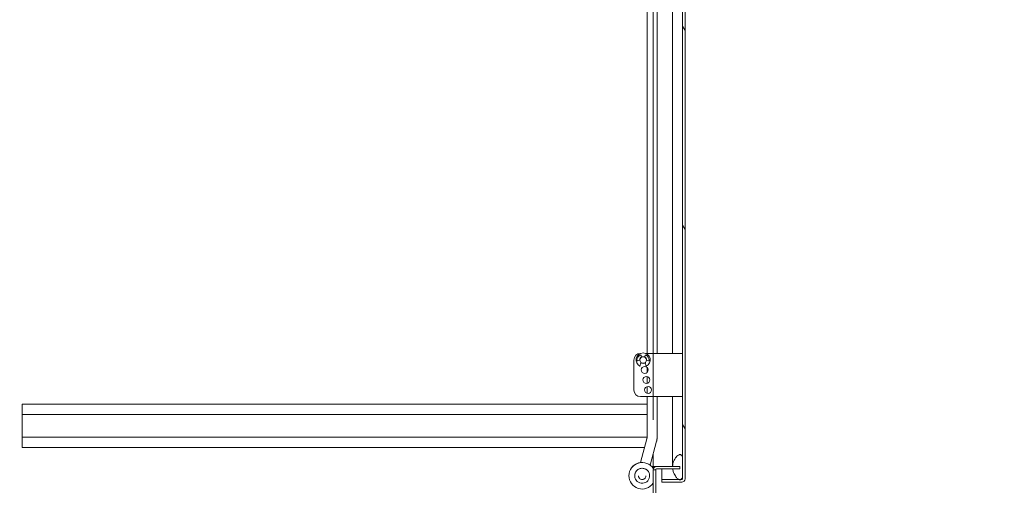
# Model space of a CAD drawing. Header units: inches. Extents: x 4 to 506, y 11 to 319.
# Tile 7 of 47: x 101 to 139, y 154 to 171. Entities that reach past the tile are written whole.
import ezdxf

# ---------------------------------------------------------------- set-up
doc = ezdxf.new("R2010")
doc.units = ezdxf.units.IN
doc.header["$LTSCALE"] = 30
doc.header["$MEASUREMENT"] = 0
for name, color, linetype, lineweight in [('Dimension (ANSI)', 7, 'Continuous', 5), ('Hatch (ANSI)', 7, 'Continuous', 5), ('Visible (ANSI)', 7, 'Continuous', 5)]:
    doc.layers.add(name, color=color, linetype=linetype, lineweight=lineweight)
doc.styles.add('ROMANS', font='romans.shx')
doc.dimstyles.new('Default (ANSI)', dxfattribs={"dimscale": 30, "dimtxt": 0.08, "dimasz": 0.098425, "dimexe": 0.125, "dimexo": 0.0625, "dimgap": 0.031496, "dimtad": 0, "dimtih": 1, "dimtoh": 1, "dimrnd": 1e-08, "dimzin": 0, "dimdsep": 46, "dimtxsty": 'ROMANS', "dimcen": 0.09, "dimdle": 0.393701, "dimclrd": 256, "dimclre": 256, "dimclrt": 256, "dimadec": 0, "dimazin": 0, "dimtfac": 1.25, "dimtofl": 0, "dimtmove": 0, "dimatfit": 3, "dimfxl": 0, "dimtolj": 1, "dimtzin": 0, "dimlwd": -1, "dimlwe": -1, "dimarcsym": 0})

# ---------------------------------------------------------------- blocks, each defined once
blk = doc.blocks.new('*D24')
at = {"layer": 'Defpoints', "color": 0}
for p in [(125.293, 201.148), (124.293, 193.73), (125.293, 154.38)]:
    blk.add_point(p, dxfattribs=at)
at = {"layer": 'Dimension (ANSI)'}
for p, q in [((124.293, 195.605), (124.293, 204.898)), ((125.293, 156.255), (125.293, 204.898)), ((121.34, 201.148), (118.388, 201.148)), ((128.246, 201.148), (131.199, 201.148))]:
    blk.add_line(p, q, dxfattribs=at)
for points in [[(121.34, 201.64), (121.34, 200.656), (124.293, 201.148)], [(128.246, 201.64), (128.246, 200.656), (125.293, 201.148)]]:
    blk.add_solid(points, dxfattribs=at)
at = {"layer": 'Dimension (ANSI)', "insert": (132.143, 202.348), "char_height": 2.4, "attachment_point": 1, "style": 'ROMANS'}
blk.add_mtext('\\A1;1.00', dxfattribs=at)
blk = doc.blocks.new('*D31')
at = {"layer": 'Defpoints', "color": 0}
for p in [(101.543, 193.345), (93.099, 155.22), (101.543, 155.22)]:
    blk.add_point(p, dxfattribs=at)
at = {"layer": 'Dimension (ANSI)'}
for p, q in [((99.668, 193.345), (89.349, 193.345)), ((93.099, 190.392), (93.099, 178.427)), ((93.099, 158.172), (93.099, 170.137)), ((99.668, 155.22), (89.349, 155.22))]:
    blk.add_line(p, q, dxfattribs=at)
for points in [[(92.607, 190.392), (93.591, 190.392), (93.099, 193.345)], [(92.607, 158.172), (93.591, 158.172), (93.099, 155.22)]]:
    blk.add_solid(points, dxfattribs=at)
at = {"layer": 'Dimension (ANSI)', "insert": (93.099, 174.282), "char_height": 2.4, "attachment_point": 5, "style": 'ROMANS'}
blk.add_mtext('\\A1;38.12\\PTYP.', dxfattribs=at)
blk = doc.blocks.new('*D34')
at = {"layer": 'Defpoints', "color": 0}
for p in [(101.543, 155.22), (93.099, 147.223), (101.262, 147.223)]:
    blk.add_point(p, dxfattribs=at)
at = {"layer": 'Dimension (ANSI)'}
for p, q in [((93.099, 158.172), (93.099, 161.125)), ((99.668, 155.22), (89.349, 155.22)), ((99.387, 147.223), (89.349, 147.223)), ((93.099, 144.271), (93.099, 141.318)), ((93.099, 137.849), (93.099, 141.318)), ((90.146, 137.849), (93.099, 137.849))]:
    blk.add_line(p, q, dxfattribs=at)
for points in [[(92.607, 158.172), (93.591, 158.172), (93.099, 155.22)], [(92.607, 144.271), (93.591, 144.271), (93.099, 147.223)]]:
    blk.add_solid(points, dxfattribs=at)
at = {"layer": 'Dimension (ANSI)', "insert": (81.887, 139.449), "char_height": 2.4, "attachment_point": 1, "style": 'ROMANS'}
blk.add_mtext('\\A1;8.00\\PTYP.', dxfattribs=at)

msp = doc.modelspace()

# ---------------------------------------------------------------- hatches: boundary and pattern name
at = {"layer": 'Hatch (ANSI)'}
h = msp.add_hatch(dxfattribs=at)
h.set_pattern_fill('ANSI31', color=256, scale=30, angle=75, style=0)
edge = h.paths.add_edge_path()
edge.add_line((125.6135, 234.444), (126.2698, 234.444))
edge.add_line((126.2698, 234.444), (126.3259, 234.444))
edge.add_line((126.3259, 234.444), (126.3636, 234.444))
edge.add_ellipse((126.3636, 234.4127), major_axis=(0, 0.0312), ratio=1, start_angle=270, end_angle=360, ccw=False)
edge.add_line((126.3948, 234.4127), (126.3948, 234.3502))
edge.add_line((126.3948, 234.3502), (126.3948, 233.6002))
edge.add_line((126.3948, 233.6002), (126.3948, 154.8502))
edge.add_line((126.3948, 154.8502), (126.3948, 154.1002))
edge.add_line((126.3948, 154.1002), (126.3948, 154.0376))
edge.add_ellipse((126.3636, 154.0376), major_axis=(0.0313, 0), ratio=1, start_angle=270, end_angle=360, ccw=False)
edge.add_line((126.3636, 154.0064), (126.3256, 154.0064))
edge.add_line((126.3256, 154.0064), (126.2701, 154.0064))
edge.add_line((126.2701, 154.0064), (125.6135, 154.0064))
edge.add_line((125.6135, 154.0064), (125.6135, 153.9127))
edge.add_line((125.6135, 153.9127), (126.3636, 153.9127))
edge.add_ellipse((126.3636, 154.0376), major_axis=(0, -0.125), ratio=1, start_angle=0, end_angle=90)
edge.add_line((126.4885, 154.0376), (126.4885, 234.4127))
edge.add_ellipse((126.3636, 234.4127), major_axis=(0.1249, 0), ratio=1, start_angle=0, end_angle=90)
edge.add_line((126.3636, 234.5377), (125.6135, 234.5377))
edge.add_line((125.6135, 234.5377), (125.6135, 234.444))
h = msp.add_hatch(dxfattribs=at)
h.set_pattern_fill('ANSI31', color=256, scale=30, angle=-15, style=0)
edge = h.paths.add_edge_path()
edge.add_spline(control_points=[(126.2698, 154.944), (126.2502, 154.9376), (126.2313, 154.9259), (126.1939, 154.8972), (126.1743, 154.8775), (126.1194, 154.8132), (126.0827, 154.7542), (126.0395, 154.6392), (126.0227, 154.5781), (126.0201, 154.5046)], knot_values=[-2.2571609, -2.2571609, -2.2571609, -2.2571609, -1.9421555, -1.9421555, -1.5382838, -1.5382838, -0.6602481, -0.6602481, -0.0760582, -0.0760582, -0.0760582, -0.0760582], degree=3, periodic=0)
edge.add_line((126.0201, 154.5046), (126.293, 154.5046))
edge.add_line((126.293, 154.5046), (126.293, 154.4109))
edge.add_line((126.293, 154.4109), (126.0246, 154.4109))
edge.add_spline(control_points=[(126.0246, 154.4109), (126.0308, 154.3641), (126.0426, 154.3183), (126.0835, 154.2098), (126.1163, 154.1535), (126.1733, 154.078), (126.1997, 154.0502), (126.2393, 154.0208), (126.2542, 154.0119), (126.2698, 154.0065)], knot_values=[-0.9430852, -0.9430852, -0.9430852, -0.9430852, -0.7120009, -0.7120009, -0.3751501, -0.3751501, -0.1257788, -0.1257788, 0, 0, 0, 0], degree=3, periodic=0)
edge.add_spline(control_points=[(126.2698, 154.0065), (126.2699, 154.0065), (126.27, 154.0064), (126.2701, 154.0064)], knot_values=[-0.4962532, -0.4962532, -0.4962532, -0.4962532, -0.4953667, -0.4953667, -0.4953667, -0.4953667], degree=3, periodic=0)
edge.add_spline(control_points=[(126.2701, 154.0064), (126.2765, 154.0042), (126.283, 154.0026), (126.2959, 154.001), (126.3022, 154.001), (126.3144, 154.0026), (126.3202, 154.0041), (126.3256, 154.0064)], knot_values=[-0.4953667, -0.4953667, -0.4953667, -0.4953667, -0.4372195, -0.4372195, -0.3825643, -0.3825643, -0.3303998, -0.3303998, -0.3303998, -0.3303998], degree=3, periodic=0)
edge.add_spline(control_points=[(126.3256, 154.0064), (126.3286, 154.0076), (126.3315, 154.0091), (126.3449, 154.0169), (126.3538, 154.0255), (126.3754, 154.053), (126.3862, 154.076), (126.3948, 154.1002)], knot_values=[-0.3303998, -0.3303998, -0.3303998, -0.3303998, -0.3022453, -0.3022453, -0.195919, -0.195919, 0, 0, 0, 0], degree=3, periodic=0)
edge.add_line((126.3948, 154.1002), (126.3948, 154.8502))
edge.add_spline(control_points=[(126.3948, 154.8502), (126.3898, 154.8648), (126.3837, 154.8796), (126.3704, 154.9042), (126.3631, 154.915), (126.3476, 154.9313), (126.3399, 154.9375), (126.3227, 154.946), (126.3138, 154.9484), (126.2927, 154.9497), (126.281, 154.9477), (126.2698, 154.944)], knot_values=[-0.4494753, -0.4494753, -0.4494753, -0.4494753, -0.3321231, -0.3321231, -0.2359747, -0.2359747, -0.1608287, -0.1608287, -0.089664, -0.089664, 0, 0, 0, 0], degree=3, periodic=0)
edge = h.paths.add_edge_path()
edge.add_spline(control_points=[(126.0198, 233.9752), (126.0198, 233.9746), (126.0198, 233.9739), (126.0198, 233.9733)], knot_values=[-1.0427391, -1.0427391, -1.0427391, -1.0427391, -1.0395861, -1.0395861, -1.0395861, -1.0395861], degree=3, periodic=0)
edge.add_line((126.0198, 233.9733), (126.1681, 233.9733))
edge.add_ellipse((126.1681, 234.0045), major_axis=(0.0312, 0), ratio=1, start_angle=270, end_angle=360)
edge.add_line((126.1993, 234.0045), (126.1993, 234.3796))
edge.add_line((126.1993, 234.3796), (126.293, 234.3796))
edge.add_line((126.293, 234.3796), (126.293, 234.0045))
edge.add_ellipse((126.1681, 234.0045), major_axis=(0, -0.1249), ratio=1, start_angle=0, end_angle=90, ccw=False)
edge.add_line((126.1681, 233.8796), (126.0265, 233.8796))
edge.add_spline(control_points=[(126.0265, 233.8796), (126.0319, 233.8451), (126.0405, 233.8112), (126.0744, 233.7145), (126.1059, 233.6592), (126.1657, 233.5806), (126.1945, 233.5516), (126.2368, 233.5214), (126.253, 233.512), (126.2698, 233.5065)], knot_values=[-0.8885294, -0.8885294, -0.8885294, -0.8885294, -0.7197579, -0.7197579, -0.3955238, -0.3955238, -0.1347707, -0.1347707, 0, 0, 0, 0], degree=3, periodic=0)
edge.add_spline(control_points=[(126.2698, 233.5065), (126.2766, 233.5043), (126.2835, 233.5027), (126.297, 233.5012), (126.3035, 233.5012), (126.3192, 233.5034), (126.3279, 233.5065), (126.3464, 233.5176), (126.3552, 233.5262), (126.374, 233.5508), (126.3849, 233.5715), (126.3948, 233.6002)], knot_values=[-0.6647416, -0.6647416, -0.6647416, -0.6647416, -0.5774144, -0.5774144, -0.4971613, -0.4971613, -0.3816552, -0.3816552, -0.2317188, -0.2317188, 0, 0, 0, 0], degree=3, periodic=0)
edge.add_line((126.3948, 233.6002), (126.3948, 234.3502))
edge.add_spline(control_points=[(126.3948, 234.3502), (126.3896, 234.3651), (126.3832, 234.3801), (126.3693, 234.405), (126.3618, 234.416), (126.3458, 234.4322), (126.338, 234.4383), (126.328, 234.4431), (126.327, 234.4435), (126.3259, 234.444)], knot_values=[-0.4489058, -0.4489058, -0.4489058, -0.4489058, -0.3290151, -0.3290151, -0.2310988, -0.2310988, -0.1559399, -0.1559399, -0.1468565, -0.1468565, -0.1468565, -0.1468565], degree=3, periodic=0)
edge.add_spline(control_points=[(126.3259, 234.444), (126.3185, 234.4471), (126.3109, 234.4488), (126.2916, 234.4498), (126.2805, 234.4477), (126.2698, 234.444)], knot_values=[-0.1468565, -0.1468565, -0.1468565, -0.1468565, -0.085923, -0.085923, 0, 0, 0, 0], degree=3, periodic=0)
edge.add_spline(control_points=[(126.2698, 234.444), (126.2509, 234.4374), (126.2328, 234.4256), (126.1971, 234.3967), (126.1783, 234.3768), (126.1259, 234.3128), (126.0894, 234.2533), (126.0433, 234.136), (126.0213, 234.064), (126.0198, 233.9752)], knot_values=[-2.3914218, -2.3914218, -2.3914218, -2.3914218, -2.0558457, -2.0558457, -1.6231424, -1.6231424, -0.6762108, -0.6762108, 0, 0, 0, 0], degree=3, periodic=0)

# ---------------------------------------------------------------- linework, layer by layer
at = {"layer": 'Visible (ANSI)'}
for p, q in [((126.3948, 234.4127), (126.3948, 154.0376)), ((126.4885, 154.0376), (126.4885, 234.4127)), ((126.0197, 158.7614), (126.0197, 193.4876)), ((125.0584, 193.3235), (125.0584, 158.7614)), ((125.4354, 158.7614), (125.4354, 192.5835)), ((124.8148, 158.7614), (124.82, 158.7614)), ((124.834, 158.6827), (124.8558, 158.6226)), ((124.9688, 158.6226), (124.9907, 158.6827)), ((125.0046, 158.7614), (126.2698, 158.7614)), ((126.3948, 158.7614), (126.2698, 158.7614)), ((124.5648, 157.3814), (124.5648, 158.5114)), ((124.7876, 158.5072), (124.7141, 158.4804)), ((124.7923, 158.2734), (124.8308, 158.417)), ((124.9939, 158.417), (125.0323, 158.2734)), ((125.1105, 158.4804), (125.037, 158.5072)), ((125.0584, 158.2373), (125.0584, 158.0355)), ((125.0584, 157.8907), (125.0584, 157.6321)), ((125.0584, 157.5107), (125.0584, 157.2621)), ((126.2698, 157.1314), (124.8148, 157.1314)), ((125.0584, 157.1314), (125.0584, 155.5735)), ((125.4354, 155.5735), (125.4354, 157.1314)), ((126.0197, 154.9752), (126.0197, 157.1314)), ((126.2698, 157.1314), (126.3948, 157.1314)), ((101.543, 156.8446), (125.0584, 156.8446)), ((101.543, 156.4596), (101.543, 156.8446)), ((101.543, 156.4596), (101.543, 155.6046)), ((101.543, 156.4596), (125.0584, 156.4596)), ((101.543, 155.6046), (125.0584, 155.6046)), ((101.543, 155.2196), (101.543, 155.6046)), ((124.8139, 154.6485), (125.055, 155.5483)), ((125.1782, 154.551), (125.4191, 155.45)), ((101.543, 155.2196), (124.9669, 155.2196)), ((125.293, 154.5046), (125.293, 154.9794)), ((126.0197, 154.5046), (126.0197, 154.9752)), ((126.3948, 154.1002), (126.3948, 154.8502)), ((125.2616, 154.5046), (125.2618, 154.5046)), ((125.2616, 154.5044), (125.2616, 154.5046)), ((125.293, 154.5044), (125.2616, 154.5044)), ((125.293, 154.5046), (125.2618, 154.5046)), ((125.293, 154.5046), (125.418, 154.5046)), ((125.293, 154.5044), (125.293, 154.4287)), ((125.3867, 154.3796), (125.293, 154.3796)), ((125.293, 154.3796), (125.293, 147.2545)), ((125.3867, 147.2545), (125.3867, 154.3796)), ((125.418, 154.5046), (126.293, 154.5046)), ((126.293, 154.4109), (125.418, 154.4109)), ((125.6135, 154.4109), (125.6135, 154.0174)), ((126.293, 154.5046), (126.293, 154.4109)), ((124.3763, 154.1521), (124.3763, 154.1524)), ((124.5951, 154.152), (124.5951, 154.152)), ((124.7357, 154.1519), (124.7357, 154.1518)), ((125.0169, 154.1519), (125.0169, 154.1518)), ((125.1576, 154.152), (125.1576, 154.152)), ((126.2461, 154.0174), (125.6135, 154.0174)), ((126.3636, 154.0064), (125.6135, 154.0064)), ((125.6135, 154.0064), (125.6135, 153.9127)), ((125.6135, 153.9127), (126.3636, 153.9127)), ((126.3636, 154.0174), (126.3441, 154.0174))]:
    msp.add_line(p, q, dxfattribs=at)
for centre, radius in [((124.9123, 158.5114), 0.1247), ((124.9748, 158.1364), 0.131), ((125.0373, 157.7614), 0.131), ((125.0998, 157.3864), 0.131)]:
    msp.add_circle(centre, radius, dxfattribs=at)
for centre, radius, start, end in [((124.8148, 158.5114), 0.25, 90, 180), ((124.9123, 158.5114), 0.2665, 296.76174, 243.23826), ((124.9447, 158.4739), 0.266, 123.83201, 172.8628), ((124.9123, 158.5114), 0.131, 116.58666, 182.83712), ((124.8105, 158.6741), 0.025, 20, 123.83201), ((124.9123, 158.5114), 0.131, 357.16288, 63.41334), ((125.0141, 158.6741), 0.025, 56.16799, 160), ((124.88, 158.4739), 0.266, 7.1372, 56.16799), ((124.7055, 158.5039), 0.025, 172.8628, 290), ((124.9123, 158.5114), 0.131, 230.50039, 309.49961), ((125.1191, 158.5039), 0.025, 250, 7.1372), ((124.8148, 157.3814), 0.25, 180, 270), ((125.418, 154.3796), 0.1249, 90, 180), ((125.418, 154.3796), 0.0313, 90, 180), ((126.3636, 154.0376), 0.0313, 270, 0), ((126.3636, 154.0376), 0.125, 270, 0)]:
    msp.add_arc(centre, radius, start, end, dxfattribs=at)
for centre, major_axis, ratio, start_param, end_param in [((124.8763, 154.1521), (0.423, 0.2666), 0.9999997, 0, 5.135332), ((124.8763, 154.1524), (0.4231, 0.2665), 0.9999996, 0, 2.5794787), ((124.8763, 154.152), (-0.2813, 0), 0.9999992, 3.1415927, 6.2831853)]:
    msp.add_ellipse(centre, major_axis=major_axis, ratio=ratio, start_param=start_param, end_param=end_param, dxfattribs=at)
msp.add_ellipse((124.8763, 154.152), major_axis=(-0.2788, 0.0371), ratio=0.9999992, dxfattribs=at)
for points, knots in [([(125.055, 155.5483), (125.0554, 155.55), (125.0558, 155.5517), (125.0566, 155.5551), (125.0569, 155.5568), (125.0574, 155.5602), (125.0576, 155.562), (125.058, 155.5654), (125.0582, 155.5672), (125.0583, 155.5707), (125.0584, 155.5724), (125.0584, 155.5742)], [4.45058959, 4.45058959, 4.45058959, 4.45058959, 4.50294947, 4.50294947, 4.55530935, 4.55530935, 4.60766923, 4.60766923, 4.6600291, 4.6600291, 4.71238898, 4.71238898, 4.71238898, 4.71238898]), ([(125.4191, 155.45), (125.4213, 155.4581), (125.4232, 155.4662), (125.4267, 155.4825), (125.4282, 155.4907), (125.4308, 155.5071), (125.4319, 155.5154), (125.4336, 155.5319), (125.4343, 155.5402), (125.4352, 155.5568), (125.4354, 155.5652), (125.4354, 155.5735)], [4.45058959, 4.45058959, 4.45058959, 4.45058959, 4.50294947, 4.50294947, 4.55530935, 4.55530935, 4.60766923, 4.60766923, 4.6600291, 4.6600291, 4.71238898, 4.71238898, 4.71238898, 4.71238898]), ([(126.2698, 154.944), (126.2502, 154.9376), (126.2313, 154.9259), (126.1939, 154.8972), (126.1743, 154.8775), (126.1194, 154.8132), (126.0827, 154.7542), (126.0395, 154.6392), (126.0227, 154.5781), (126.0201, 154.5046)], [-2.2571609, -2.2571609, -2.2571609, -2.2571609, -1.9421555, -1.9421555, -1.5382838, -1.5382838, -0.6602481, -0.6602481, -0.0760582, -0.0760582, -0.0760582, -0.0760582]), ([(126.3948, 154.8502), (126.3898, 154.8648), (126.3837, 154.8796), (126.3704, 154.9042), (126.3631, 154.915), (126.3476, 154.9313), (126.3399, 154.9375), (126.3227, 154.946), (126.3138, 154.9484), (126.2927, 154.9497), (126.281, 154.9477), (126.2698, 154.944)], [-0.44947527, -0.44947527, -0.44947527, -0.44947527, -0.33212313, -0.33212313, -0.23597471, -0.23597471, -0.16082872, -0.16082872, -0.08966395, -0.08966395, 0, 0, 0, 0]), ([(126.0246, 154.4109), (126.0308, 154.3641), (126.0426, 154.3183), (126.0835, 154.2098), (126.1163, 154.1535), (126.1733, 154.078), (126.1997, 154.0502), (126.2393, 154.0208), (126.2542, 154.0119), (126.2698, 154.0065)], [-0.94308523, -0.94308523, -0.94308523, -0.94308523, -0.71200089, -0.71200089, -0.37515008, -0.37515008, -0.12577875, -0.12577875, 0, 0, 0, 0]), ([(125.0169, 154.1518), (125.0169, 154.1368), (125.0145, 154.1218), (125.0051, 154.0933), (124.9981, 154.0798), (124.9801, 154.0558), (124.9692, 154.0452), (124.9447, 154.028), (124.931, 154.0214), (124.9023, 154.0128), (124.8872, 154.0108), (124.8572, 154.0117), (124.8423, 154.0145), (124.8141, 154.0248), (124.8008, 154.0322), (124.7773, 154.0508), (124.767, 154.062), (124.7506, 154.0871), (124.7443, 154.1009), (124.7373, 154.1273), (124.7357, 154.1395), (124.7357, 154.1518)], [6.151021, 6.151021, 6.151021, 6.151021, 6.4710209, 6.4710209, 6.7910209, 6.7910209, 7.1110208, 7.1110208, 7.4310209, 7.4310209, 7.751021, 7.751021, 8.0710211, 8.0710211, 8.3910211, 8.3910211, 8.7110212, 8.7110212, 9.0310211, 9.0310211, 9.2926137, 9.2926137, 9.2926137, 9.2926137]), ([(126.2698, 154.0065), (126.2763, 154.0043), (126.2829, 154.0026), (126.2959, 154.001), (126.3022, 154.001), (126.3177, 154.003), (126.3262, 154.006), (126.3449, 154.0169), (126.3538, 154.0255), (126.3754, 154.053), (126.3862, 154.076), (126.3948, 154.1002)], [-0.4962532, -0.4962532, -0.4962532, -0.4962532, -0.43721951, -0.43721951, -0.38256427, -0.38256427, -0.30224527, -0.30224527, -0.19591897, -0.19591897, 0, 0, 0, 0]), ([(126.3948, 154.0376), (126.3948, 154.0313), (126.3817, 154.0249), (126.3663, 154.0186), (126.3654, 154.0182), (126.3645, 154.0178), (126.3636, 154.0174)], [0, 0, 0, 0, 1.4834748, 1.4834748, 1.4834748, 1.5707963, 1.5707963, 1.5707963, 1.5707963])]:
    msp.add_open_spline(points, degree=3, knots=knots, dxfattribs=at)
msp.add_open_spline([(126.3636, 154.0174), (126.3723, 154.0183), (126.3809, 154.0192), (126.3894, 154.0201)], degree=3, dxfattribs=at)

# ---------------------------------------------------------------- dimensions: what is measured, and where the dimension line sits
at = {"layer": 'Dimension (ANSI)'}
dim = msp.add_linear_dim(base=(125.293, 201.1481), p1=(124.293, 193.7296), p2=(125.293, 154.3796), angle=180, dimstyle='Default (ANSI)', override={"dimtih": 0, "dimtoh": 0, "dimdec": 2, "dimtp": 0, "dimtm": 0, "dimtdec": 2, "dimatfit": 1}, dxfattribs=at)
dim.commit()
dim.dimension.update_dxf_attribs({"geometry": '*D24', "text_midpoint": (135.6291, 201.1481), "dimtype": 160})
for base, p1, p2, angle, override, picture, middle in [((93.0990896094, 155.2195716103), (101.5430252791, 193.3445716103), (101.5430252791, 155.2195716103), 90, {"dimdec": 2, "dimtp": 0, "dimtm": 0, "dimtdec": 2, "dimatfit": 1}, '*D31', (93.0990896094, 174.2820716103)), ((93.0991, 147.2233), (101.543, 155.2196), (101.2617, 147.2233), 270, {"dimdec": 2, "dimtp": 0, "dimtm": 0, "dimtdec": 2, "dimtmove": 1, "dimatfit": 1, "dimtvp": -0.25}, '*D34', (92.8657, 137.8495))]:
    dim = msp.add_linear_dim(base=base, p1=p1, p2=p2, angle=angle, text='<>\\PTYP.', dimstyle='Default (ANSI)', override=override, dxfattribs=at)
    dim.commit()
    dim.dimension.update_dxf_attribs({"geometry": picture, "text_midpoint": middle, "dimtype": 160})

doc.saveas('drawing.dxf')
